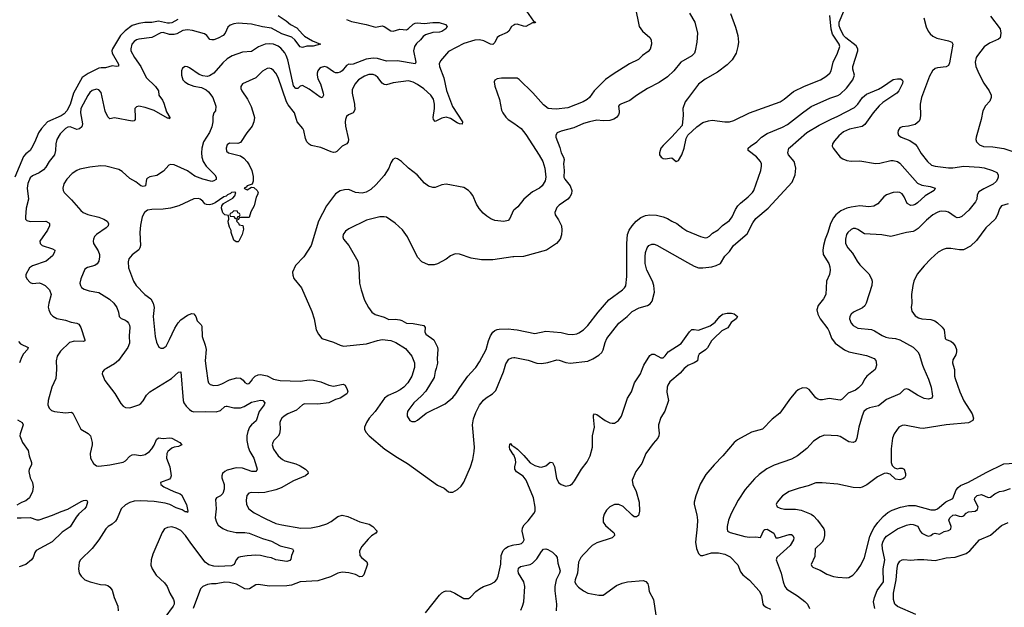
# Model space of a CAD drawing. Header units: inches. Extents: x 1771504 to 1971212, y 471788 to 643615.
# Tile 27 of 256: x 1815534 to 1824435, y 527841 to 533153. Entities that reach past the tile are written whole.
import ezdxf

# ---------------------------------------------------------------- set-up
doc = ezdxf.new("R2010")
doc.units = ezdxf.units.IN
doc.header["$MEASUREMENT"] = 0
for name, color, linetype in [('B8512', 7, 'Continuous'), ('B8513', 7, 'Continuous'), ('B8522', 7, 'Continuous'), ('B8523', 7, 'Continuous')]:
    doc.layers.add(name, color=color, linetype=linetype)

msp = doc.modelspace()

# ---------------------------------------------------------------- linework, layer by layer
at = {"layer": 'B8512', "color": 5}
for points, elevation in [([(1815867.8, 530000), (1815868.1, 529991.9), (1815860.5, 529910), (1815826, 529830), (1815791.7, 529710), (1815788.9, 529670), (1815800.5, 529640.5), (1815821.2, 529621.2), (1815850, 529610.4), (1815950, 529599.1), (1816004, 529604), (1816016.1, 529596.1), (1816088.2, 529450), (1816152.7, 529412.7), (1816173.7, 529390), (1816190.3, 529330), (1816190.2, 529309.8), (1816172, 529230), (1816174.4, 529190), (1816200.3, 529140.3), (1816230, 529119.1), (1816250, 529117.1), (1816350, 529128.7), (1816470, 529154), (1816490, 529164.9), (1816530, 529206.4), (1816550, 529218), (1816570, 529222.6), (1816630, 529214.4), (1816670, 529222.6), (1816707.8, 529250), (1816730, 529274), (1816750, 529305.5), (1816770, 529359.1), (1816788.2, 529371.8), (1816830, 529365.5), (1816890, 529372.9), (1816909, 529369), (1816982.8, 529330), (1817001, 529310), (1816970, 529294.5), (1816930, 529288.4), (1816910, 529280.4), (1816874.9, 529250), (1816864.6, 529230), (1816862.6, 529190), (1816891.8, 529111.8), (1816904.9, 529030), (1816899.1, 529010), (1816890, 528999.3), (1816806.8, 528970), (1816811, 528950), (1816838.8, 528930), (1816927, 528887), (1816986, 528866), (1816997.3, 528857.3), (1817041.3, 528770), (1817054, 528710), (1817050, 528698), (1817043.1, 528703.1), (1817030, 528703.7), (1817001.7, 528721.7), (1816950, 528740.3), (1816891.3, 528771.3), (1816850, 528783.7), (1816750, 528797), (1816630, 528802.3), (1816570, 528799.8), (1816530, 528789.8), (1816490, 528766.9), (1816451.8, 528730), (1816415.3, 528644.7), (1816399.3, 528620.7), (1816370, 528591.6), (1816334.8, 528570), (1816314, 528550), (1816250.6, 528450), (1816190, 528372.7), (1816084.7, 528270), (1816071.3, 528250), (1816066.8, 528190), (1816071.3, 528150), (1816090, 528122), (1816122, 528090), (1816170.9, 528070.9), (1816266.4, 528046.4), (1816310, 528044.7), (1816330, 528038), (1816350, 528022.8), (1816370, 527996), (1816388.9, 527928.9), (1816422.8, 527850), (1816424.9, 527810)], 440), ([(1816317.7, 530000), (1816300.7, 529990), (1816284, 529970), (1816280.5, 529950), (1816304.4, 529890), (1816394.5, 529774.5), (1816450, 529682.8), (1816470, 529658.8), (1816490, 529647.7), (1816530, 529645.5), (1816610, 529670.7), (1816630, 529684), (1816650, 529707.3), (1816681, 529759), (1816710, 529787.6), (1816906.3, 529910), (1816970, 529967.7), (1816990, 529970.8), (1817012, 529710), (1817018.4, 529690), (1817039.2, 529659.2), (1817068.9, 529628.9), (1817090, 529614.9), (1817110, 529608.5), (1817210, 529611.6), (1817310, 529607), (1817350, 529619.5), (1817390, 529656.4), (1817401.1, 529658.9), (1817410, 529660.3), (1817470, 529642.8), (1817530, 529644.7), (1817562.5, 529657.5), (1817630, 529694.5), (1817710, 529714), (1817731, 529710), (1817750.6, 529690), (1817745.5, 529670), (1817700.2, 529610), (1817672.2, 529527.8), (1817630, 529491.6), (1817611.2, 529468.8), (1817595.6, 529430), (1817587.6, 529390), (1817586.5, 529350), (1817599.1, 529290), (1817614, 529250), (1817650.2, 529190), (1817676.4, 529110), (1817680.7, 529090), (1817678, 529082), (1817670, 529069.5), (1817632.1, 529067.9), (1817550, 529097.2), (1817490, 529102.2), (1817410, 529079.7), (1817390.2, 529069.8), (1817368.9, 529051.1), (1817360.4, 529030), (1817360.3, 529010), (1817382, 528950), (1817381.7, 528910), (1817370, 528869.6), (1817350, 528849.6), (1817314, 528830), (1817305.1, 528814.9), (1817309.2, 528730), (1817302.2, 528650), (1817314.2, 528610), (1817330, 528583.6), (1817370, 528553), (1817410, 528535.4), (1817490, 528517.1), (1817570, 528516.8), (1817610, 528510.2), (1817730, 528463.8), (1817810, 528439.3), (1817890, 528396.1), (1818001, 528370), (1818010.8, 528350), (1817991, 528310), (1817984.7, 528275.3), (1817975.3, 528264.7), (1817950, 528256), (1817850, 528271.5), (1817810, 528287.4), (1817770, 528293.1), (1817709.8, 528309.8), (1817670, 528311.8), (1817590, 528305.6), (1817530, 528298.3), (1817509.2, 528290.8), (1817490.2, 528269.7), (1817472.3, 528227.7), (1817450, 528215.4), (1817330, 528208.4), (1817290, 528211.3), (1817245.6, 528225.6), (1817209.8, 528250), (1817080, 528420), (1817033.3, 528490), (1816990, 528534), (1816950, 528556.8), (1816910, 528568.2), (1816870, 528563.6), (1816842.8, 528550), (1816822, 528518), (1816738.3, 528321.7), (1816723, 528270), (1816720.4, 528220.4), (1816730.5, 528190), (1816768.4, 528130), (1816843.2, 528063.2), (1816868.7, 528030), (1816891.8, 527970), (1816924.2, 527910), (1816931.5, 527890), (1816931.5, 527870), (1816923.1, 527850), (1816846.7, 527750)], 460), ([(1817220.6, 530000), (1817233.8, 529890), (1817240.3, 529870), (1817256.3, 529856.3), (1817290, 529845.6), (1817330, 529848.5), (1817360.3, 529859.7), (1817430, 529898.3), (1817496.7, 529916.7), (1817531.9, 529911.9), (1817553.8, 529893.8), (1817570, 529872.7), (1817590, 529860.3), (1817610, 529865.3), (1817630, 529888.5), (1817641.4, 529910), (1817661.7, 529930), (1817690, 529943.2), (1817710, 529944.3), (1817770, 529933.4), (1817830, 529902.2), (1817890.1, 529890.1), (1818070, 529886.3), (1818150, 529896.6), (1818190, 529895.3), (1818258, 529878), (1818330, 529848.7), (1818370, 529840.9), (1818459.2, 529859.2), (1818476.3, 529850), (1818493.4, 529810), (1818500.7, 529790), (1818490.5, 529770), (1818432.4, 529730), (1818390, 529718.5), (1818330, 529688.1), (1818230, 529678.5), (1818110, 529681.4), (1818090, 529670.7), (1818038, 529622), (1817957.4, 529590), (1817925.2, 529570), (1817904.4, 529550), (1817892.3, 529530), (1817887.3, 529510), (1817889.4, 529450), (1817882, 529410), (1817870.8, 529389.2), (1817833.1, 529350), (1817821.5, 529330), (1817817.3, 529310), (1817827.9, 529270), (1817871.8, 529210), (1817910, 529175.6), (1817930, 529165.8), (1818030, 529136.5), (1818070, 529119.2), (1818118.9, 529090), (1818140.3, 529070), (1818142, 529050), (1818117.6, 529030), (1818010, 528983.2), (1817898.2, 528921.8), (1817850, 528902.5), (1817750, 528878.4), (1817690, 528875), (1817630, 528878.3), (1817607, 528873), (1817589.1, 528850.9), (1817580.3, 528810), (1817585.7, 528770), (1817606.7, 528730), (1817653.7, 528693.7), (1817760.4, 528640.4), (1817850, 528599.7), (1817905.4, 528585.4), (1818076.9, 528556.9), (1818170, 528559.8), (1818244.6, 528575.4), (1818310, 528595.6), (1818350, 528615.9), (1818410, 528663.2), (1818450, 528672.7), (1818501.3, 528661.3), (1818610, 528615), (1818692.1, 528592.1), (1818726.7, 528570), (1818767.3, 528530), (1818754.8, 528510), (1818714.5, 528485.5), (1818683.4, 528456.6), (1818628.4, 528390), (1818606.4, 528350), (1818608.2, 528310), (1818623, 528290), (1818671.9, 528251.9), (1818678, 528230), (1818645.6, 528134.4), (1818630, 528118.5), (1818610, 528117.2), (1818570, 528136.2), (1818510, 528153.3), (1818450, 528158.2), (1818410, 528149.8), (1818343.6, 528116.4), (1818230, 528079.8), (1818070, 528072.1), (1817990, 528041.3), (1817950, 528033.6), (1817793.5, 528033.5), (1817690, 528048.2), (1817670, 528043.5), (1817611.9, 528008.1), (1817590, 528003.8), (1817570, 528007.9), (1817494.3, 528050), (1817430, 528066.1), (1817390, 528068.3), (1817310, 528052.3), (1817267.6, 528052.4), (1817233, 528047), (1817190.6, 528030), (1817170, 528006.6), (1817102, 527830)], 480), ([(1819099.9, 530000), (1819080.2, 529930), (1819044.4, 529870), (1819007.8, 529832.2), (1818973.3, 529806.7), (1818935.7, 529784.3), (1818865.2, 529754.8), (1818832.6, 529730), (1818748, 529612), (1818694.9, 529550), (1818668.4, 529511.6), (1818652, 529470), (1818652.2, 529450), (1818664.2, 529424.2), (1818692.4, 529390), (1818834.9, 529270), (1818950, 529193.7), (1819041.2, 529141.2), (1819310, 528944.4), (1819370, 528918), (1819410, 528884.9), (1819422, 528882), (1819450, 528883), (1819493.1, 528906.9), (1819525.4, 528934.6), (1819547.8, 528972.2), (1819609.6, 529110), (1819630, 529178), (1819643, 529250), (1819645.1, 529290), (1819628.8, 529490), (1819636.2, 529543.8), (1819657, 529603), (1819690.9, 529669.1), (1819725.7, 529714.3), (1819750, 529735.2), (1819808, 529770), (1819838.7, 529801.3), (1819908.6, 529970), (1819917.7, 530000)], 520), ([(1819297.8, 530000), (1819290, 529973.2), (1819281.9, 529918.2), (1819205.5, 529794.5), (1819167.1, 529752.9), (1819097.3, 529690), (1819050.7, 529629.3), (1819041, 529610), (1819036, 529590), (1819038, 529570), (1819062, 529530), (1819079.6, 529519.6), (1819110, 529521), (1819130, 529531.3), (1819210, 529596), (1819379.3, 529680.7), (1819450, 529736.3), (1819478.4, 529770), (1819512.7, 529827.3), (1819585.6, 529930), (1819648, 530000)], 540), ([(1815515.2, 529535.2), (1815558, 529510), (1815566, 529490), (1815538, 529410), (1815536, 529390), (1815561, 529330), (1815610, 529258), (1815619.1, 529210), (1815640.7, 529150), (1815640.7, 529130), (1815618.8, 529090), (1815617.3, 529070), (1815630, 529012), (1815651.1, 528968.9), (1815656, 528930), (1815651.1, 528888.9), (1815622, 528830), (1815590, 528802), (1815550.9, 528789.1), (1815510, 528764)], 420), ([(1820000, 529217.9), (1819999.4, 529219.4), (1819966.3, 529270), (1819961, 529290), (1819964.4, 529315.6), (1819970, 529320.7), (1819984, 529304), (1820000, 529293.1)], 480), ([(1815510.3, 528650.3), (1815548.2, 528648.2), (1815630, 528653.1), (1815690, 528630.4), (1815710, 528630.3), (1815830, 528673.2), (1815910, 528707.8), (1815970, 528726.7), (1816090, 528798), (1816110, 528805.7), (1816132, 528810), (1816143.5, 528803.5), (1816147.7, 528790), (1816135.5, 528750), (1816120.4, 528730), (1816070, 528686), (1816044.2, 528655.8), (1815990, 528567.6), (1815919.3, 528520.7), (1815827.2, 528432.8), (1815684.1, 528355.9), (1815670, 528337), (1815655.5, 528290), (1815641.3, 528270), (1815590, 528228.9), (1815530, 528208)], 420), ([(1819202.6, 527790), (1819330, 527951.6), (1819350, 527972.4), (1819370, 527984.2), (1819390.2, 527990.3), (1819430, 527986.5), (1819469.2, 527969.2), (1819550, 527922), (1819590, 527921.3), (1819610, 527932.4), (1819656.8, 527983.2), (1819690, 528009), (1819728.1, 528028.1), (1819791.1, 528048.9), (1819828.3, 528071.7), (1819847.1, 528092.9), (1819858.4, 528121.6), (1819882.4, 528230), (1819886.5, 528310), (1819906, 528354), (1819925.2, 528374.8), (1819950, 528391.1), (1819990, 528403.5), (1820000, 528404.7)], 480)]:
    msp.add_lwpolyline(points, dxfattribs=dict(at, elevation=elevation))
at = {"layer": 'B8513', "color": 5}
for points, elevation in [([(1816964.4, 533155.6), (1816910, 533125.2), (1816890, 533120.2), (1816870, 533120.9), (1816790, 533139.6), (1816730, 533127.3), (1816666.7, 533126.7), (1816610, 533119.3), (1816550, 533099.3), (1816487.4, 533052.6), (1816444.5, 533010), (1816372.6, 532890), (1816366.8, 532870), (1816369.2, 532850), (1816426.4, 532750), (1816426.4, 532733.6), (1816410.3, 532729.7), (1816370, 532735.6), (1816310, 532716.9), (1816270, 532718.2), (1816250, 532713.8), (1816152.2, 532667.8), (1816099.1, 532630), (1816019.8, 532490), (1815990, 532384.7), (1815960.6, 532330), (1815936.8, 532303.2), (1815910, 532283), (1815784.7, 532230), (1815731.1, 532170), (1815703.2, 532130), (1815672.6, 532050), (1815642.7, 531990), (1815628.7, 531970), (1815590, 531941), (1815570, 531916.4), (1815490.6, 531730)], 420), ([(1817871.5, 533191.5), (1817943.8, 533143.8), (1817982.4, 533110), (1818038.9, 533078.9), (1818090, 533020.9), (1818110, 533004.4), (1818180.6, 532960.6), (1818254.8, 532930), (1818187.6, 532912.4), (1818130, 532913.3), (1818090, 532902), (1818070, 532906), (1818022.2, 532970), (1817994.6, 532994.6), (1817903.9, 533023.9), (1817810, 533076.2), (1817730, 533088.2), (1817630, 533113.3), (1817510, 533119.8), (1817470, 533115.5), (1817437.8, 533102.2), (1817416, 533084), (1817391.5, 533030), (1817372.9, 533010), (1817330, 532987), (1817290, 532971.9), (1817270, 532969.8), (1817254.5, 532974.5), (1817226.3, 533010), (1817203.6, 533023.6), (1817095.1, 533055.1), (1817050, 533060.7), (1817010, 533054.8), (1816954.3, 533025.7), (1816930, 533017.9), (1816890, 533018.5), (1816830, 533036.2), (1816810, 533033.6), (1816730, 532991.6), (1816610, 532977.7), (1816590, 532971.1), (1816570, 532956.3), (1816549.1, 532930), (1816537.7, 532890), (1816539.6, 532870), (1816573.6, 532810), (1816630.2, 532730), (1816678, 532630), (1816760.9, 532550), (1816788.5, 532510), (1816793.4, 532470), (1816824.6, 532424.6), (1816837.5, 532397.5), (1816860.3, 532320.3), (1816893, 532270), (1816890, 532258), (1816883.1, 532263.1), (1816870, 532262.9), (1816750, 532331.2), (1816670, 532359.1), (1816610, 532371.8), (1816590, 532365.2), (1816574.8, 532350), (1816579.3, 532270), (1816577.1, 532250), (1816570, 532237.2), (1816550, 532234), (1816390, 532265.6), (1816350, 532257.2), (1816330, 532274), (1816307.2, 532327.2), (1816270, 532494.5), (1816250, 532517.4), (1816230, 532524), (1816190, 532511.9), (1816170, 532495.6), (1816150, 532466.6), (1816087.1, 532350), (1816083.9, 532310), (1816103.1, 532210), (1816096.2, 532183.8), (1816074.2, 532165.8), (1816050, 532160.5), (1815990, 532183.1), (1815970, 532181.7), (1815950, 532169.7), (1815900, 532120), (1815869.3, 532070), (1815860.9, 532030), (1815859.4, 531970), (1815850, 531929.7), (1815800.2, 531870), (1815770, 531818.7), (1815750, 531796.9), (1815710, 531769.7), (1815650, 531741.6), (1815630, 531722), (1815608.2, 531671.8), (1815601.5, 531630), (1815613.4, 531530), (1815593.6, 531450), (1815585.5, 531370), (1815587.7, 531350), (1815598.8, 531338.8), (1815627.7, 531327.7), (1815770, 531330.3), (1815797.6, 531317.6), (1815804, 531310), (1815803, 531290), (1815786.4, 531250), (1815718, 531150), (1815719.1, 531130), (1815738.8, 531110), (1815830, 531082), (1815850.8, 531070), (1815847.7, 531050), (1815830, 531019.3), (1815774, 530970), (1815651.6, 530928.4), (1815622, 530910), (1815590.4, 530850), (1815590.4, 530830), (1815599.3, 530810), (1815630, 530777.6), (1815650, 530768.9), (1815710, 530772.6), (1815730, 530768.9), (1815766, 530750), (1815786.7, 530730), (1815803.1, 530710), (1815820.4, 530670), (1815796.9, 530590), (1815793.3, 530553.3), (1815796.5, 530530), (1815813.8, 530493.8), (1815832.7, 530472.7), (1815870.2, 530450.2), (1815950, 530436.5), (1815999.5, 530419.5), (1816050.2, 530410.2), (1816070, 530400.5), (1816088.5, 530370), (1816122, 530258), (1816122.8, 530250), (1816110, 530244.7), (1816030, 530246.2), (1815984.7, 530235.3), (1815904, 530156), (1815874, 530110), (1815864.9, 530070), (1815867.8, 530000)], 440), ([(1818490, 533155.8), (1818535.3, 533135.3), (1818666.8, 533110), (1818750, 533083.7), (1818810, 533096.4), (1818830.3, 533090.3), (1818890, 533053), (1818910, 533048.5), (1818970, 533068.2), (1819030, 533062.4), (1819050, 533072.7), (1819090, 533112.2), (1819110, 533122), (1819130, 533124.2), (1819190, 533118.5), (1819268.5, 533128.5), (1819326.9, 533126.9), (1819384.7, 533110), (1819398, 533090), (1819386.8, 533070), (1819350, 533046.6), (1819330, 533039.7), (1819270, 533035.8), (1819203.7, 533016.3), (1819180.2, 532999.8), (1819157, 532970), (1819121.1, 532938.9), (1819103.1, 532910), (1819094.9, 532870), (1819115.8, 532770), (1819110, 532754), (1818950, 532779.7), (1818850, 532779.1), (1818770, 532802), (1818730, 532805), (1818665.6, 532794.4), (1818550, 532749.8), (1818527.3, 532747.3), (1818510, 532752), (1818490, 532737.6), (1818448.7, 532691.3), (1818430, 532678), (1818410, 532672.1), (1818390, 532672.1), (1818370, 532680.4), (1818310, 532724.7), (1818290, 532729.6), (1818259.9, 532720.1), (1818245.5, 532710), (1818230.3, 532689.7), (1818223.7, 532670), (1818223.1, 532650), (1818230, 532618.8), (1818252.2, 532572.2), (1818277.4, 532490), (1818281.6, 532470), (1818270, 532447), (1818250, 532453.6), (1818150, 532523.5), (1818090, 532556.9), (1818070, 532552), (1818050, 532529.4), (1818030, 532529.6), (1818010, 532555.1), (1818005.7, 532570), (1817956.8, 532790), (1817943.2, 532830), (1817930, 532852.1), (1817894, 532894), (1817870, 532912.1), (1817829.3, 532930), (1817790, 532935.6), (1817753.4, 532930), (1817693.9, 532906.1), (1817630, 532865.4), (1817550, 532858), (1817454.2, 532825.8), (1817410, 532797.4), (1817370, 532761.7), (1817290, 532669.7), (1817250, 532646.2), (1817230, 532640.4), (1817190, 532644.4), (1817158.2, 532658.2), (1817070, 532717.6), (1817050, 532727), (1817030, 532729.2), (1817005.8, 532714.2), (1816997.3, 532690), (1816998, 532650), (1817010.5, 532610), (1817026.4, 532590), (1817060.7, 532570), (1817110, 532551.8), (1817178.3, 532538.3), (1817219.3, 532519.3), (1817240.9, 532500.9), (1817280.4, 532450), (1817308, 532370), (1817304, 532330), (1817290.4, 532309.6), (1817281.7, 532278.3), (1817279, 532230), (1817270, 532182.7), (1817250, 532134), (1817197.4, 532050), (1817180.9, 531990), (1817178.3, 531950), (1817182.3, 531910), (1817193.8, 531870), (1817220.2, 531830), (1817297.6, 531750), (1817310.5, 531730), (1817310.4, 531709.6), (1817290, 531695.1), (1817270, 531691.5), (1817190, 531709.8), (1817118.4, 531738.4), (1817050, 531785.6), (1816930, 531839.6), (1816897.3, 531842.7), (1816882.5, 531837.5), (1816835.4, 531784.6), (1816774.6, 531745.4), (1816710, 531732.2), (1816690, 531721.6), (1816679.5, 531710), (1816670.6, 531650), (1816650, 531646.3), (1816629.5, 531650), (1816585.6, 531685.6), (1816530, 531717.4), (1816459.3, 531779.3), (1816430, 531798.7), (1816312.3, 531827.7), (1816268.8, 531831.2), (1816170, 531819.7), (1816079.1, 531800.9), (1816050, 531789.7), (1816010, 531761.3), (1815959.5, 531710), (1815934.9, 531670), (1815923.7, 531630), (1815926.7, 531610), (1815937.6, 531590), (1816004.2, 531524.2), (1816086.8, 531426.8), (1816107.7, 531410), (1816150.3, 531390.3), (1816250, 531366.4), (1816296, 531350), (1816324, 531330), (1816336.3, 531310), (1816333.4, 531290), (1816317.3, 531270), (1816230, 531212), (1816210, 531192.3), (1816200.3, 531170), (1816198, 531150), (1816203.1, 531130), (1816242.8, 531062.8), (1816254.7, 531030), (1816257.3, 531010), (1816251.2, 530968.8), (1816235, 530945), (1816213.4, 530930), (1816147.4, 530912.6), (1816123.7, 530896.3), (1816087.3, 530810), (1816078.8, 530770), (1816082.8, 530750), (1816093.2, 530733.2), (1816116.7, 530716.7), (1816162.5, 530702.5), (1816250, 530685.7), (1816346.6, 530626.6), (1816384.9, 530590), (1816412.4, 530550), (1816428.2, 530510), (1816433.4, 530470), (1816452, 530452), (1816490, 530435.8), (1816504.5, 530424.5), (1816517, 530410), (1816525.7, 530390), (1816530.3, 530369.7), (1816524.2, 530295.8), (1816525.8, 530230), (1816512.9, 530190), (1816426.8, 530073.2), (1816390, 530042.6), (1816317.7, 530000)], 460), ([(1820000, 533101.8), (1819981.6, 533090), (1819956.5, 533050), (1819941.9, 533038.2), (1819872.3, 533007.7), (1819850, 532991.1), (1819830, 532947.6), (1819810, 532928.9), (1819790, 532930.8), (1819730, 532961), (1819690, 532971.4), (1819650, 532968.3), (1819550, 532938.4), (1819410, 532863.9), (1819338.8, 532781.2), (1819326.9, 532753.1), (1819327.9, 532730), (1819368, 532628), (1819392, 532512), (1819448.2, 532368.2), (1819537.3, 532230), (1819532.8, 532207.2), (1819510, 532211.2), (1819490, 532221.4), (1819430, 532260.3), (1819390, 532272), (1819350, 532262.7), (1819290, 532231.8), (1819276.3, 532250), (1819273.1, 532270), (1819285.5, 532350), (1819283.8, 532390), (1819274.5, 532434.5), (1819250.3, 532470.3), (1819189.1, 532529.1), (1819130, 532567.5), (1819090, 532588.7), (1819050, 532600.8), (1818910, 532581.4), (1818850, 532562.7), (1818830, 532565.6), (1818810, 532578.5), (1818771.3, 532631.3), (1818750, 532649), (1818730, 532657.5), (1818690, 532657.5), (1818650, 532643.2), (1818596.5, 532610), (1818564.4, 532570), (1818541.3, 532518.7), (1818538.4, 532490), (1818562.2, 532390), (1818562.6, 532337.4), (1818548.1, 532311.9), (1818507.5, 532292.5), (1818490, 532276.2), (1818478.5, 532250), (1818475.5, 532230), (1818479.3, 532190), (1818506.3, 532070), (1818504.9, 532050), (1818490.5, 532030), (1818450, 532009.6), (1818399.9, 531960.1), (1818390, 531954.5), (1818370, 531953.6), (1818350, 531958.9), (1818256, 531996), (1818170, 532014.6), (1818150, 532026.8), (1818130, 532049.7), (1818117.8, 532077.8), (1818102.4, 532150), (1818093.3, 532170), (1818042.5, 532230), (1818018.7, 532310), (1817962.7, 532382.7), (1817947.3, 532410), (1817870, 532629.6), (1817850, 532669.7), (1817830, 532694), (1817810, 532708.4), (1817790, 532713.5), (1817770, 532710.9), (1817730, 532686.2), (1817670, 532627.4), (1817550, 532571.6), (1817532.7, 532550), (1817534, 532530), (1817542.6, 532510), (1817593.2, 532433.2), (1817626.6, 532366.6), (1817652.3, 532290), (1817655.5, 532270), (1817652.3, 532230), (1817634.9, 532190), (1817586.5, 532130), (1817530, 532042.9), (1817507, 532033), (1817430, 532035.8), (1817410, 532020.7), (1817400.2, 531990), (1817405.2, 531965.2), (1817420.5, 531950), (1817530, 531921.1), (1817559.6, 531899.6), (1817590, 531868.8), (1817610, 531839.5), (1817632.7, 531790), (1817644.2, 531735.8), (1817645.7, 531694.3), (1817634.4, 531665.6), (1817590, 531651.3), (1817581.4, 531638.6), (1817564.7, 531630), (1817566, 531626), (1817590, 531616), (1817630, 531638), (1817650, 531636), (1817681, 531610), (1817691, 531590), (1817684.7, 531570), (1817670.7, 531549.3), (1817653.4, 531470), (1817623.6, 531416.4), (1817610, 531366), (1817530, 531366), (1817518, 531362), (1817512.7, 531347.3), (1817498, 531342), (1817494, 531330), (1817512.7, 531312.7), (1817518, 531298), (1817552.7, 531292.7), (1817558, 531258), (1817544.7, 531210), (1817514.8, 531150), (1817510, 531146), (1817490, 531146), (1817470, 531159), (1817446.6, 531230), (1817445.6, 531245.6), (1817430, 531278), (1817421.2, 531310), (1817418, 531330), (1817426, 531350), (1817422, 531382), (1817390, 531388), (1817370, 531406), (1817358, 531450), (1817362, 531470), (1817378, 531490), (1817462, 531538), (1817479, 531561), (1817488, 531590), (1817474, 531594), (1817448, 531590), (1817439, 531581), (1817414, 531570), (1817402, 531558), (1817380.7, 531550), (1817302, 531498), (1817274.3, 531485.7), (1817250, 531480.3), (1817222.5, 531482.5), (1817208.8, 531488.8), (1817190, 531511.2), (1817166, 531530), (1817150, 531536.4), (1817110, 531534.3), (1816974, 531470), (1816898.8, 531450), (1816830, 531439.8), (1816730, 531438.2), (1816690.2, 531429.8), (1816661.6, 531410), (1816640.3, 531370), (1816625.7, 531294.3), (1816620.2, 531230), (1816627.6, 531110), (1816621.7, 531090), (1816610, 531073.6), (1816551.6, 531028.4), (1816522.4, 530990), (1816516.1, 530963.9), (1816519.5, 530910), (1816563.1, 530790), (1816588.7, 530750), (1816665.7, 530670), (1816719.5, 530630), (1816742.3, 530590), (1816751.5, 530550), (1816742.4, 530470), (1816759.5, 530290), (1816770, 530238), (1816793.2, 530193.2), (1816810, 530182.8), (1816830, 530182.8), (1816857.1, 530202.9), (1816890, 530260.7), (1816936.4, 530363.6), (1816966.7, 530413.3), (1816990, 530440.9), (1817050, 530481.8), (1817090, 530495.5), (1817110, 530492.9), (1817127.2, 530470), (1817138.4, 530430), (1817174.8, 530394.8), (1817180.8, 530380.8), (1817185, 530290), (1817211.2, 530210), (1817218.8, 530170), (1817212.2, 530070), (1817220.6, 530000)], 480), ([(1820000, 532625.5), (1819890, 532624.4), (1819850, 532618), (1819830, 532605.2), (1819822.4, 532590), (1819828.5, 532551.5), (1819870.4, 532430), (1819890, 532336), (1819900.9, 532310), (1819930, 532270.4), (1819950, 532251.7), (1820000, 532217.3)], 520), ([(1820000, 531430.5), (1819994.3, 531425.7), (1819963.9, 531356.1), (1819950, 531338.7), (1819910, 531328.4), (1819830, 531337.7), (1819792.8, 531352.8), (1819756.5, 531376.5), (1819723.9, 531403.9), (1819687.4, 531447.4), (1819665, 531485), (1819630, 531562.9), (1819610, 531589.6), (1819590, 531609.6), (1819550, 531637), (1819390, 531667.3), (1819350, 531660.5), (1819290, 531634.7), (1819270, 531634.7), (1819228.6, 531648.6), (1819195.1, 531675), (1819127, 531750), (1819050, 531809.5), (1818986, 531870), (1818950, 531894.5), (1818930, 531900.9), (1818908.2, 531890), (1818890, 531859.3), (1818870.3, 531810), (1818830, 531744.2), (1818757.7, 531662.3), (1818710, 531616.3), (1818667.7, 531592.3), (1818630, 531584), (1818570, 531589.8), (1818510, 531616.9), (1818470, 531615.8), (1818430, 531606.6), (1818390, 531579.6), (1818306.5, 531470), (1818234.3, 531330), (1818168.7, 531110), (1818103.1, 531010), (1818027.2, 530930), (1818001.3, 530870), (1818002, 530842), (1818012.5, 530812.5), (1818080.7, 530730), (1818174.6, 530514.6), (1818196.3, 530450), (1818214, 530350), (1818234, 530310), (1818266, 530270), (1818370, 530237.8), (1818430, 530210.3), (1818462.4, 530202.4), (1818670, 530221.5), (1818770, 530253.8), (1818810, 530261.3), (1818890, 530251.6), (1818935, 530235), (1819021.2, 530181.2), (1819079.5, 530110), (1819104.6, 530050), (1819102.7, 530010), (1819099.9, 530000)], 520), ([(1820000, 531008.5), (1819991.8, 531008.2), (1819810, 530982), (1819710, 530982.4), (1819615.9, 530995.9), (1819510, 531032.7), (1819470, 531037.2), (1819430, 531019.3), (1819390, 530989.4), (1819310, 530945.1), (1819282.4, 530937.6), (1819230, 530936.2), (1819170, 530963.7), (1819130, 531006), (1819039.6, 531190), (1818993.4, 531253.4), (1818930, 531312), (1818850, 531366.6), (1818830, 531372), (1818790, 531371.8), (1818670, 531340.5), (1818510, 531262.7), (1818479.9, 531240.1), (1818459.1, 531210), (1818456.3, 531190), (1818460.7, 531170), (1818510.7, 531110), (1818590.5, 530970), (1818600.4, 530910), (1818605.3, 530770), (1818621.3, 530710), (1818650, 530616), (1818687.7, 530550), (1818717.3, 530510), (1818747.1, 530487.1), (1818830, 530464.7), (1818870, 530443.5), (1818930, 530445.3), (1818970, 530440.7), (1818990, 530434), (1819030, 530410.1), (1819090, 530407.3), (1819188.2, 530388.2), (1819199.2, 530370), (1819195.4, 530330), (1819207.2, 530310), (1819278.8, 530258.8), (1819312.3, 530192.3), (1819315.5, 530170), (1819309.4, 530090), (1819311.8, 530048.2), (1819297.8, 530000)], 540), ([(1819648, 530000), (1819656.9, 530010), (1819690, 530059.1), (1819749.6, 530170), (1819771.2, 530250), (1819790, 530294.8), (1819810, 530327.3), (1819830, 530343), (1819850, 530352.7), (1819870, 530355.5), (1819950, 530356.9), (1820000, 530352.8)], 540), ([(1815524.2, 530244.2), (1815542.3, 530222.3), (1815610.4, 530190), (1815604.9, 530170), (1815570, 530131.2), (1815554.3, 530105.7), (1815532.9, 530050)], 420), ([(1819917.7, 530000), (1819930, 530040.7), (1819957.5, 530082.5), (1819983.1, 530096.9), (1820000, 530097.6)], 520)]:
    msp.add_lwpolyline(points, dxfattribs=dict(at, elevation=elevation))
at = {"layer": 'B8513', "color": 5, "elevation": 480}
msp.add_lwpolyline([(1817470, 531426), (1817452.7, 531407.3), (1817438, 531402), (1817434, 531390), (1817438, 531378), (1817470, 531374), (1817478, 531358), (1817490, 531354), (1817502, 531358), (1817507.3, 531372.7), (1817522, 531378), (1817526, 531390), (1817522, 531402), (1817507.3, 531407.3), (1817502, 531422)], close=True, dxfattribs=at)
at = {"layer": 'B8522', "color": 5}
for points, elevation in [([(1820000, 529293.1), (1820034, 529270), (1820092.4, 529212.4), (1820130, 529166.7), (1820150, 529148), (1820190, 529122.8), (1820229.4, 529109.4), (1820250, 529108.4), (1820290, 529120.8), (1820330, 529154.4), (1820350, 529150.4), (1820370, 529114.8), (1820388.1, 529008.1), (1820406.4, 528970), (1820430, 528950.4), (1820470, 528935.5), (1820510, 528945.5), (1820530, 528959.1), (1820550, 528984.9), (1820613.1, 529090), (1820665.3, 529154.7), (1820691.8, 529210), (1820712.8, 529290), (1820713.2, 529390), (1820728.9, 529470), (1820720.6, 529559.4), (1820722.3, 529577.7), (1820729.2, 529590), (1820750, 529583.1), (1820826.4, 529530), (1820870, 529508.9), (1820890, 529504.2), (1820910, 529506.7), (1820947, 529530), (1820973.7, 529570), (1821029.8, 529730), (1821064.5, 529790), (1821091.9, 529870), (1821145.6, 529950), (1821164.7, 530000)], 480), ([(1821542.4, 530000), (1821503.3, 529956.7), (1821410, 529879.1), (1821392.7, 529850), (1821387.1, 529830), (1821385.1, 529785.1), (1821398.6, 529710), (1821364.9, 529615.1), (1821330, 529557), (1821310.2, 529490), (1821308.4, 529470), (1821315.9, 529415.9), (1821311.5, 529390), (1821301.9, 529370), (1821259.3, 529320.7), (1821195.8, 529230), (1821158.2, 529141.8), (1821102.8, 529070), (1821072.2, 528990), (1821077.8, 528950), (1821106.9, 528886.9), (1821133.9, 528790), (1821137.3, 528710), (1821129.4, 528670.6), (1821110, 528658.3), (1821090, 528660.2), (1821070, 528674), (1820990, 528752), (1820950, 528769.8), (1820910, 528769.8), (1820869.4, 528750.6), (1820840, 528720), (1820818.3, 528681.7), (1820808.2, 528650), (1820810, 528611.3), (1820830, 528578.9), (1820900.4, 528520.4), (1820908.9, 528510), (1820910.9, 528489.1), (1820890, 528467.9), (1820750, 528422.6), (1820710, 528400.5), (1820630, 528319.7), (1820607, 528290), (1820586.2, 528250), (1820578.2, 528150), (1820554.4, 528090), (1820552.6, 528070), (1820560.9, 528050), (1820584.3, 528024.3), (1820630, 527988.9), (1820669.3, 527969.3), (1820770, 527950.2), (1820810, 527951.4), (1820930, 528036.9), (1820981.3, 528058.7), (1821030, 528071.1), (1821170, 528082.2), (1821194.8, 528074.8), (1821213, 528053), (1821219.6, 528030), (1821223.4, 527983.4), (1821263.7, 527910), (1821284.6, 527770)], 480), ([(1823271.2, 530000), (1823268.8, 529991.2), (1823192.2, 529930), (1823173.4, 529906.6), (1823146, 529854), (1823116.1, 529823.9), (1823090, 529805.1), (1823024.3, 529775.7), (1822970, 529722), (1822950, 529713.5), (1822850.2, 529729.8), (1822790, 529716.5), (1822770, 529716.2), (1822750, 529721.8), (1822730, 529734.7), (1822671.5, 529810), (1822650, 529822.4), (1822610, 529825.1), (1822572.3, 529807.7), (1822550.4, 529789.6), (1822502, 529730), (1822404.5, 529595.5), (1822337.3, 529542.7), (1822247.9, 529452.1), (1822150, 529425.6), (1822024.4, 529355.6), (1821992.7, 529330), (1821891.3, 529208.7), (1821812.7, 529130), (1821738, 529042), (1821686.1, 528953.9), (1821646.4, 528850), (1821632.4, 528790), (1821632.4, 528770), (1821655.4, 528675.4), (1821661.1, 528630), (1821659.6, 528570), (1821644.2, 528430), (1821652.7, 528372.7), (1821670, 528328), (1821690, 528308.8), (1821708.8, 528308.8), (1821787.1, 528332.9), (1821850, 528332.2), (1821910, 528320.2), (1821956.2, 528296.2), (1822024.7, 528224.7), (1822050, 528160.7), (1822070, 528133), (1822130, 528086.8), (1822218.4, 527990), (1822238.9, 527950), (1822253.1, 527870), (1822259.4, 527859.4), (1822281, 527841), (1822322.7, 527822.6)], 520), ([(1823708.6, 530000), (1823750, 529902.8), (1823773.4, 529830), (1823783.8, 529770), (1823784.9, 529750), (1823778.8, 529730), (1823750, 529721.3), (1823710.3, 529729.7), (1823650, 529759.8), (1823570, 529811), (1823550, 529816.4), (1823530, 529809.6), (1823490, 529769.7), (1823370, 529719.7), (1823298.8, 529661.2), (1823216.7, 529643.3), (1823187.8, 529632.2), (1823166.3, 529610), (1823149.3, 529570.7), (1823118.5, 529470), (1823103.1, 529370), (1823090, 529340.9), (1823068.4, 529331.6), (1823030, 529336.3), (1822950, 529385.1), (1822930, 529391.8), (1822810, 529397), (1822770, 529380.9), (1822710, 529342), (1822650, 529277), (1822564.9, 529210), (1822510, 529179.7), (1822354.1, 529125.9), (1822287.9, 529092.1), (1822218.7, 529041.3), (1822176.3, 529003.7), (1822092.7, 528907.2), (1822029.1, 528810.9), (1821964.9, 528690), (1821940.9, 528630), (1821930.3, 528570), (1821928.8, 528548.8), (1821933.4, 528530), (1821957.3, 528517.3), (1822090, 528479.7), (1822130, 528473.8), (1822190, 528479), (1822230, 528470.7), (1822262.5, 528537.5), (1822270, 528545.5), (1822290, 528546.4), (1822351.1, 528511.1), (1822370, 528468.9), (1822390, 528468.2), (1822490, 528499.5), (1822510, 528500.5), (1822524, 528490), (1822532.7, 528470), (1822528.4, 528450), (1822498.9, 528401.1), (1822377.2, 528290), (1822371.2, 528270), (1822419.2, 528150), (1822434.7, 528070), (1822449.4, 528029.4), (1822470, 528006.3), (1822565.4, 527945.4), (1822632.3, 527892.3), (1822654.4, 527870), (1822672.4, 527830)], 540), ([(1823982.4, 530000), (1823985.5, 529990), (1823986, 529930), (1823990.2, 529910), (1824032.6, 529790), (1824070, 529707.3), (1824144.4, 529590), (1824155.5, 529550), (1824150, 529529.2), (1824110, 529507.6), (1823908.9, 529491.1), (1823701.3, 529458.7), (1823670, 529459.7), (1823532.1, 529487.9), (1823510, 529484.7), (1823480.5, 529470), (1823440.3, 529410), (1823425.3, 529370), (1823412.8, 529272.8), (1823410.8, 529150.8), (1823422, 529122), (1823441, 529101), (1823470, 529091.3), (1823490, 529098), (1823510, 529098), (1823530.8, 529090), (1823541, 529050), (1823541, 529030), (1823531.3, 529010), (1823518, 529002), (1823490, 528994), (1823450, 528999), (1823403.1, 529043.1), (1823370, 529054), (1823350, 529049), (1823290, 529019.3), (1823192.5, 528947.5), (1823150, 528926), (1823130, 528920.9), (1823070, 528922.9), (1822930, 528953.6), (1822787.2, 528967.2), (1822730, 528965.1), (1822661.4, 528938.6), (1822581.8, 528918.2), (1822490, 528888), (1822430, 528847.3), (1822380.4, 528790), (1822372.7, 528770), (1822377.6, 528757.6), (1822382, 528750), (1822410, 528736.9), (1822448.7, 528728.7), (1822547.8, 528727.8), (1822597.8, 528717.8), (1822690, 528681.8), (1822710, 528669.2), (1822747.5, 528630), (1822804, 528550), (1822810.1, 528530), (1822808.4, 528490), (1822799.1, 528450), (1822788.4, 528430), (1822725.6, 528370), (1822720.9, 528299.1), (1822688.6, 528228.6), (1822693.8, 528213.8), (1822704, 528204), (1822730, 528190.4), (1822770, 528178), (1822830, 528141.1), (1822890, 528120.3), (1822930, 528112), (1823010, 528107), (1823029.7, 528110.3), (1823066, 528130), (1823100.9, 528170), (1823137.7, 528222.3), (1823169.6, 528290), (1823220.4, 528479.6), (1823236.9, 528523.1), (1823258.3, 528561.7), (1823291.1, 528608.9), (1823338.7, 528661.3), (1823382.7, 528697.3), (1823421.6, 528718.4), (1823495.3, 528744.7), (1823570, 528762), (1823630, 528761.6), (1823770, 528723.1), (1823810, 528722.4), (1823830, 528732), (1823904.9, 528795.1), (1823970, 528825), (1823998.5, 528901.4), (1824016.5, 528923.6), (1824038.7, 528941.3), (1824110, 528971.6), (1824270, 529058.7), (1824430, 529138.2), (1824670, 529154.4)], 560), ([(1820000, 528404.7), (1820050, 528410.3), (1820070, 528418.7), (1820086.7, 528433.3), (1820093.3, 528450), (1820075.6, 528530), (1820079.6, 528560.4), (1820094.3, 528585.7), (1820130, 528622), (1820182.8, 528690), (1820194.8, 528710), (1820195.2, 528744.8), (1820179.9, 528830), (1820114, 528990), (1820086.8, 529026.8), (1820026.5, 529066.5), (1820009.9, 529089.9), (1820009.3, 529110), (1820017.9, 529150), (1820016.7, 529176.7), (1820000, 529217.9)], 480), ([(1823265.7, 527830), (1823253.1, 527890), (1823261.7, 527930), (1823286.9, 527993.1), (1823342.2, 528070), (1823338.9, 528190), (1823354.4, 528270), (1823332.2, 528370), (1823331.8, 528408.2), (1823337.3, 528430), (1823350, 528457.4), (1823370, 528483.6), (1823467.8, 528550), (1823550, 528583.9), (1823590, 528592.8), (1823609.7, 528590.3), (1823654.4, 528574.4), (1823675.6, 528530), (1823690, 528512.4), (1823730, 528489.3), (1823750, 528484.7), (1823770, 528488.6), (1823790, 528504.2), (1823810, 528511.3), (1823850, 528500.8), (1823890, 528526.8), (1823930, 528533.8), (1823951.7, 528548.3), (1823955, 528570), (1823934.5, 528630), (1823943.5, 528650), (1823970, 528674.9), (1823990, 528677.3), (1824025.7, 528665.7), (1824050, 528663.2), (1824070, 528669.2), (1824090, 528691.7), (1824110, 528702.8), (1824170, 528711.4), (1824193.6, 528726.4), (1824198.8, 528750), (1824166.7, 528813.3), (1824167.8, 528830), (1824190, 528851.6), (1824230, 528860.3), (1824290, 528833.4), (1824310, 528835.3), (1824350, 528866.7), (1824390, 528887), (1824430, 528894.6), (1824490, 528914.3)], 540), ([(1823634.6, 527774.6), (1823470, 527846.8), (1823444.2, 527870), (1823433.8, 527910), (1823432.9, 527970), (1823457.2, 528090), (1823465.3, 528194.7), (1823471.9, 528228.1), (1823490, 528258), (1823510, 528270.4), (1823526.7, 528273.3), (1823590, 528266), (1823650, 528273.7), (1823706.3, 528273.7), (1823810, 528264.9), (1823910, 528287.8), (1823990, 528294.9), (1824090, 528327.4), (1824123.6, 528350), (1824210, 528450.4), (1824310, 528493), (1824410, 528579.5), (1824470, 528608.2)], 520), ([(1820065.8, 527814.2), (1820080.9, 527850), (1820090.7, 527889.3), (1820102, 528030), (1820092.3, 528070), (1820044.8, 528150), (1820038.9, 528170), (1820044.6, 528195.4), (1820061.2, 528210), (1820150, 528226.9), (1820170, 528239), (1820210, 528279.2), (1820250, 528344.7), (1820270, 528365.5), (1820290, 528368.3), (1820310, 528362.1), (1820350, 528339.6), (1820381.4, 528310), (1820394.3, 528290), (1820400, 528240), (1820418.8, 528170), (1820413.4, 528150), (1820383.5, 528090), (1820372, 528028), (1820371.1, 527990), (1820387.7, 527870), (1820385.2, 527810)], 460)]:
    msp.add_lwpolyline(points, dxfattribs=dict(at, elevation=elevation))
at = {"layer": 'B8523', "color": 5}
for points, elevation in [([(1821099.3, 533270), (1821132.7, 533090), (1821164.9, 533050), (1821230, 532993), (1821243, 532970), (1821245.3, 532930), (1821233.4, 532886.6), (1821215.4, 532864.6), (1821164.2, 532830), (1821128.4, 532791.6), (1821046, 532754), (1820899, 532661), (1820830, 532611.5), (1820728.2, 532510), (1820685.5, 532450), (1820665.5, 532430), (1820627.7, 532410), (1820490, 532355.1), (1820385.3, 532345.3), (1820345.4, 532345.4), (1820311.3, 532351.3), (1820270, 532383.6), (1820172.1, 532492.1), (1820050, 532613.5), (1820030, 532622.7), (1820010, 532625.6), (1820000, 532625.5)], 520), ([(1820115.8, 533230), (1820179.8, 533139.8), (1820198, 533130), (1820194.8, 533125.2), (1820170, 533123.7), (1820110, 533092.4), (1820090, 533093.3), (1820030, 533110.9), (1820010, 533108.2), (1820000, 533101.8)], 480), ([(1820000, 530352.8), (1820030, 530350.3), (1820190, 530317.4), (1820290, 530337.6), (1820430, 530325.3), (1820490, 530310.4), (1820530, 530307), (1820570, 530312.4), (1820590, 530321.3), (1820630, 530350.4), (1820670.6, 530389.4), (1820764.2, 530510), (1820860.7, 530619.3), (1820983, 530710), (1821003, 530730), (1821012.9, 530747.1), (1821022, 530830), (1821021.7, 531130), (1821029.7, 531210), (1821043.5, 531250), (1821070, 531288.5), (1821107.3, 531332.7), (1821150, 531366), (1821190, 531382.8), (1821231, 531389), (1821290, 531386.5), (1821351.2, 531371.2), (1821390, 531356.5), (1821430.6, 531330), (1821475.5, 531310), (1821530, 531267), (1821565.3, 531245.3), (1821690, 531191.7), (1821730, 531181.1), (1821750, 531184.2), (1821770, 531195.3), (1821798.1, 531221.9), (1821848.3, 531251.7), (1821886.9, 531293.1), (1821950, 531336.5), (1821976.1, 531370), (1822003.8, 531436.2), (1822024.8, 531470), (1822050, 531495.3), (1822119.7, 531550), (1822157.4, 531590), (1822169.7, 531610), (1822234.7, 531790), (1822241.3, 531830), (1822238.9, 531850), (1822229.7, 531870), (1822193.8, 531913.8), (1822119.6, 531970), (1822120.5, 531990), (1822139.7, 532010), (1822198, 532050), (1822238.7, 532090), (1822290, 532123.2), (1822430, 532179.7), (1822476.2, 532203.8), (1822610, 532311.4), (1822690, 532369.1), (1822857.6, 532442.4), (1822930, 532468.4), (1822950, 532480.7), (1823007, 532533), (1823064.2, 532610), (1823079.7, 532650), (1823066, 532706), (1823066.2, 532730), (1823109.9, 532870), (1823110.7, 532890), (1823095.8, 532915.8), (1823001.4, 532990), (1822982.2, 533010), (1822950, 533073), (1822943.3, 533096.7), (1822942.2, 533130), (1822983.6, 533230)], 540), ([(1821590.4, 533210.4), (1821637.1, 533130), (1821660.5, 533030), (1821654, 532950), (1821640.5, 532870), (1821633, 532850), (1821610, 532825.1), (1821512.1, 532767.9), (1821448.7, 532690), (1821390, 532635.8), (1821316.2, 532583.8), (1821210, 532529.7), (1821110, 532467.1), (1821050, 532421.1), (1820967.3, 532390), (1820957.4, 532382.6), (1820946, 532370), (1820952.8, 532327.2), (1820952.9, 532310), (1820946.9, 532293.1), (1820928.5, 532270), (1820906.6, 532253.4), (1820870, 532242), (1820810, 532239.7), (1820750, 532243.5), (1820686, 532230), (1820630, 532213.1), (1820543.9, 532176.1), (1820430, 532144.7), (1820391.5, 532128.5), (1820380.3, 532110), (1820380.3, 532090), (1820416.6, 531996.6), (1820428.6, 531948.6), (1820450.6, 531910.6), (1820456, 531890), (1820450.9, 531850), (1820455.8, 531790), (1820452.7, 531730), (1820463.1, 531710), (1820510.4, 531650), (1820526.7, 531610), (1820522, 531578), (1820508.9, 531551.1), (1820490, 531529.5), (1820410, 531475.1), (1820390, 531456), (1820371, 531410), (1820376, 531390), (1820404.5, 531344.5), (1820430.6, 531290.6), (1820434, 531250), (1820430.6, 531209.4), (1820420.7, 531170), (1820386, 531130), (1820296, 531070), (1820090, 531012), (1820000, 531008.5)], 540), ([(1821958.7, 533210), (1822004.3, 533084.3), (1822025.2, 533010), (1822031.4, 532950), (1822026.7, 532910), (1822010.2, 532849.8), (1821973.4, 532790), (1821930, 532744.4), (1821843.1, 532676.9), (1821730, 532616), (1821670.4, 532570), (1821570, 532438), (1821550, 532409), (1821528, 532350), (1821530.6, 532290), (1821522.8, 532197.2), (1821430, 532093.2), (1821350, 532015.3), (1821331.3, 531990), (1821318, 531950), (1821318, 531930), (1821332, 531910), (1821350, 531898), (1821370, 531896), (1821430, 531904.7), (1821470, 531871), (1821490, 531881), (1821518.4, 531930), (1821539.5, 531990), (1821560.2, 532079.8), (1821574, 532110), (1821655.9, 532184.1), (1821710, 532224), (1821760.1, 532239.9), (1821794.8, 532245.2), (1821910, 532228.5), (1821950, 532230.4), (1821990, 532240.4), (1822130, 532310.5), (1822410, 532411.5), (1822446.1, 532433.9), (1822530, 532502.3), (1822630, 532552.6), (1822774.5, 532610), (1822821.7, 532638.3), (1822856.9, 532670), (1822868.7, 532691.3), (1822887.1, 532770), (1822926.2, 532850), (1822946.6, 532910), (1822940.6, 532930), (1822882.9, 533022.9), (1822868.3, 533068.3), (1822856.6, 533190)], 560), ([(1823706, 533170), (1823729.2, 533089.2), (1823746, 533050), (1823765.3, 533025.3), (1823790, 533003.1), (1823824.3, 532984.3), (1823930, 532960.9), (1823960.7, 532950), (1823970.4, 532930), (1823938.2, 532761.8), (1823930, 532739.5), (1823910, 532725.7), (1823830, 532718.9), (1823808.9, 532711.1), (1823785.2, 532690), (1823758.8, 532641.2), (1823686.5, 532450), (1823674, 532390), (1823675.9, 532284.1), (1823671.7, 532250), (1823664.4, 532235.6), (1823630, 532206), (1823570, 532189.6), (1823510, 532182.7), (1823490, 532174), (1823474.8, 532150), (1823471, 532130), (1823478.8, 532110), (1823501, 532090), (1823579.8, 532059.8), (1823628, 532028), (1823646.5, 532006.5), (1823684.1, 531944.1), (1823741.5, 531870), (1823777.8, 531837.8), (1823808.4, 531828.4), (1823930, 531812.1), (1823970, 531812.1), (1824070, 531828.4), (1824210, 531819.7), (1824252.5, 531812.5), (1824326.8, 531790), (1824367.7, 531770), (1824378.7, 531750), (1824379.5, 531730), (1824373.1, 531710), (1824360.3, 531690), (1824333.5, 531666.5), (1824250, 531624.7), (1824204.2, 531595.8), (1824190.3, 531570), (1824185.2, 531530), (1824174, 531506), (1824114.6, 531430), (1824050, 531374), (1824030, 531364), (1824010, 531362.6), (1823990, 531371.1), (1823930, 531413), (1823910, 531419.7), (1823870, 531422.4), (1823850, 531418.7), (1823826.8, 531410), (1823790, 531387.3), (1823730, 531339.5), (1823655.8, 531264.2), (1823630, 531246.6), (1823610, 531239.5), (1823550.5, 531229.5), (1823410, 531192.7), (1823327.9, 531207.9), (1823170, 531218), (1823110, 531255.1), (1823090, 531264.2), (1823070, 531266), (1823050, 531256.9), (1823020.3, 531230), (1823009, 531210), (1822999, 531170), (1823000.3, 531130), (1823019.5, 531090), (1823062.2, 531042.2), (1823103.7, 530970), (1823130, 530935.5), (1823210, 530856.3), (1823234.9, 530810), (1823239.3, 530790), (1823236.3, 530750), (1823187.3, 530590), (1823172.8, 530567.2), (1823152.5, 530547.5), (1823071, 530510), (1823049, 530491), (1823039.3, 530470), (1823036.4, 530450), (1823050, 530410.8), (1823070, 530388.5), (1823110, 530364.6), (1823232.8, 530352.8), (1823261.2, 530341.2), (1823330, 530298.7), (1823363.2, 530283.2), (1823390, 530276.1), (1823450, 530271.2), (1823490, 530258.5), (1823610, 530192.7), (1823652.4, 530150), (1823665.3, 530130), (1823695.8, 530030), (1823708.6, 530000)], 540), ([(1824310, 533184.4), (1824396, 533070), (1824404.2, 533030), (1824398.4, 532990), (1824382.6, 532977.4), (1824300.6, 532939.4), (1824254, 532906), (1824191.7, 532830), (1824181.1, 532810), (1824170.3, 532770), (1824178, 532730), (1824205.5, 532665.5), (1824250, 532579.1), (1824299.3, 532510), (1824314.9, 532470), (1824315.5, 532450), (1824303.4, 532416.6), (1824264.5, 532375.5), (1824241, 532330), (1824226.8, 532250), (1824180.5, 532090), (1824176.3, 532070), (1824182, 532050), (1824210, 532022.4), (1824245.9, 532005.9), (1824330, 532003.5), (1824430, 531988.7), (1824530, 531956.3)], 560), ([(1820000, 530097.6), (1820010, 530098), (1820130, 530074), (1820210, 530048.9), (1820250, 530044.6), (1820310, 530052.8), (1820390, 530077.8), (1820410, 530075.3), (1820470, 530053.6), (1820510, 530049.2), (1820670, 530066.7), (1820714.3, 530085.7), (1820770, 530119.5), (1820795.7, 530144.3), (1820810, 530168), (1820825.6, 530234.4), (1820841.7, 530270), (1820951.5, 530408.5), (1821026, 530470), (1821070, 530515.3), (1821133, 530547), (1821210.7, 530569.3), (1821234.4, 530585.6), (1821251.6, 530608.4), (1821271.6, 530688.4), (1821267.1, 530750), (1821253.7, 530790), (1821202.6, 530890), (1821187.7, 530950), (1821187.4, 531010), (1821192.2, 531047.8), (1821205.1, 531090), (1821221.6, 531110), (1821250, 531122.6), (1821270, 531122.6), (1821294.8, 531114.8), (1821570, 530956.5), (1821630, 530925.3), (1821670, 530910.3), (1821710.9, 530909.1), (1821790, 530917.3), (1821830.8, 530929.2), (1821869.8, 530950.2), (1821910, 531013.7), (1821950, 531057.6), (1821987.8, 531112.2), (1822110, 531216), (1822163.1, 531316.9), (1822190, 531354.9), (1822299.1, 531450), (1822516.9, 531683.1), (1822544.8, 531750), (1822549, 531810), (1822542.3, 531850), (1822534, 531870), (1822484, 531930), (1822478.3, 531950), (1822488.3, 531990), (1822498.9, 532001.1), (1822650, 532132.8), (1822760.6, 532199.4), (1822870, 532254.7), (1822930, 532279.7), (1823080.8, 532359.2), (1823112, 532388), (1823153.7, 532450), (1823190, 532479.6), (1823296.5, 532523.5), (1823334.9, 532545.1), (1823430, 532611), (1823470, 532618), (1823496.9, 532616.9), (1823512, 532610), (1823516, 532596), (1823514.4, 532574.4), (1823482.8, 532510), (1823462.8, 532490), (1823337.3, 532402.7), (1823305, 532375), (1823250.1, 532309.9), (1823174.9, 532205.1), (1823150, 532187.1), (1823036.3, 532163.7), (1822982.2, 532137.8), (1822938.5, 532101.5), (1822901.1, 532058.9), (1822880.9, 532030), (1822878.3, 532010), (1822887.7, 531990), (1822950.2, 531910.2), (1822973.8, 531893.8), (1823010, 531879), (1823050, 531874.3), (1823130, 531876.3), (1823270, 531853.8), (1823310, 531856.1), (1823410, 531878.6), (1823430, 531879.6), (1823470, 531871.7), (1823490, 531854.9), (1823650, 531674.7), (1823690, 531657.8), (1823765.4, 531645.4), (1823810.8, 531630), (1823802, 531610), (1823719.6, 531560.4), (1823650, 531495.8), (1823630, 531482), (1823610, 531475), (1823590, 531474.4), (1823557.7, 531490), (1823530, 531551.5), (1823510, 531579.2), (1823490, 531590.8), (1823470, 531594.8), (1823430, 531591.7), (1823370, 531569.7), (1823344.6, 531550), (1823292.2, 531487.8), (1823254.4, 531465.6), (1823210, 531461.2), (1823130, 531470.7), (1823050, 531458.9), (1823010, 531447.8), (1822955.9, 531424.1), (1822911.5, 531390), (1822890, 531362.4), (1822863.2, 531310), (1822839.7, 531230), (1822814.8, 531170), (1822799.8, 531110), (1822793.7, 531070), (1822796.9, 531030), (1822847.6, 530950), (1822858.4, 530918.4), (1822862, 530890), (1822853.8, 530850), (1822828.9, 530790), (1822820.3, 530670), (1822800.4, 530630), (1822751.5, 530568.5), (1822740.9, 530530), (1822749.1, 530490), (1822769.1, 530450), (1822839.6, 530359.6), (1822853.1, 530333.1), (1822872.7, 530272.7), (1822907, 530230), (1822990, 530169.1), (1823030, 530150.2), (1823190, 530117.2), (1823257.3, 530090), (1823273.4, 530073.4), (1823277.6, 530057.6), (1823279.5, 530030), (1823271.2, 530000)], 520), ([(1820000, 532217.3), (1820068.7, 532170), (1820110, 532115.8), (1820230.7, 531929.3), (1820264.2, 531870), (1820280.8, 531810), (1820291.5, 531730), (1820283.7, 531696.3), (1820258.7, 531650), (1820232.4, 531630), (1820170, 531595.8), (1820092.4, 531530), (1820037.6, 531462.4), (1820000, 531430.5)], 520), ([(1824470, 531488.6), (1824409.2, 531470.8), (1824390, 531442.7), (1824373.6, 531390), (1824351.6, 531350), (1824267.9, 531272.1), (1824184.4, 531155.5), (1824130, 531106.9), (1824067.1, 531072.9), (1824030, 531070.9), (1823950, 531085.7), (1823910, 531085.4), (1823883.4, 531076.6), (1823838.4, 531050), (1823770.4, 530990), (1823710, 530927.6), (1823648.3, 530851.7), (1823616, 530790), (1823606.5, 530750), (1823597.3, 530670), (1823598.3, 530590), (1823592.9, 530550), (1823598.2, 530518.2), (1823630, 530476.4), (1823658.6, 530458.6), (1823690, 530449.1), (1823770, 530444), (1823807.7, 530430), (1823830, 530413.4), (1823874.2, 530374.2), (1823890.3, 530350), (1823899.1, 530270), (1823910, 530260.5), (1823950, 530246.4), (1823970, 530232.4), (1823990, 530204.9), (1824002.3, 530170), (1824002.3, 530150), (1823995.9, 530124.1), (1823970, 530079.3), (1823966.7, 530050), (1823982.4, 530000)], 560), ([(1821164.7, 530000), (1821176.2, 530030), (1821230, 530118), (1821250, 530130.3), (1821270, 530130.4), (1821330, 530097.1), (1821350, 530095.5), (1821370, 530113), (1821396.4, 530150), (1821514.6, 530225.4), (1821590, 530332.4), (1821608.8, 530351.2), (1821630, 530353.1), (1821670, 530347.2), (1821774.6, 530385.4), (1821822.2, 530417.8), (1821864, 530470), (1821887.8, 530490), (1821930, 530500.3), (1821970, 530499.5), (1821993, 530493), (1822022, 530470), (1822011.3, 530450), (1821966, 530414), (1821934.2, 530365.8), (1821880.9, 530339.1), (1821807.8, 530272.2), (1821789.4, 530250.6), (1821752.2, 530187.8), (1821733.1, 530166.9), (1821677.1, 530130), (1821666.7, 530110), (1821660.5, 530070), (1821632.7, 530050), (1821574.2, 530025.8), (1821551.5, 530010), (1821542.4, 530000)], 480)]:
    msp.add_lwpolyline(points, dxfattribs=dict(at, elevation=elevation))

doc.saveas('drawing.dxf')
